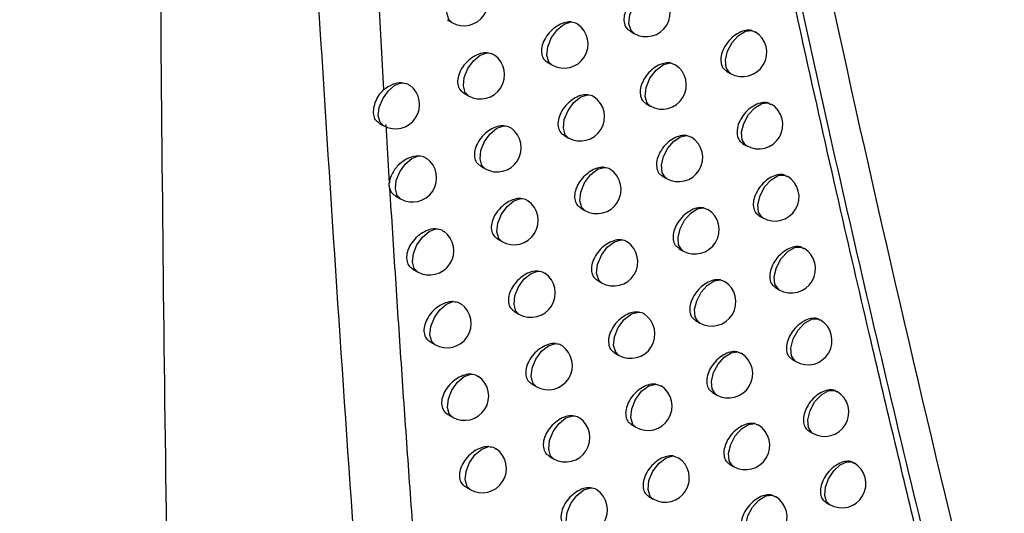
# Model space of a CAD drawing. Header units: millimetres. Extents: x -117 to 444, y -157 to 472.
# Tile 152 of 160: x 349.69 to 359.87, y 285.7 to 290.8. Entities that reach past the tile are written whole.
import ezdxf

# ---------------------------------------------------------------- set-up
doc = ezdxf.new("R2010")
doc.units = ezdxf.units.MM

msp = doc.modelspace()

# ---------------------------------------------------------------- linework, layer by layer
at = {"color": 7, "linetype": 'Continuous', "lineweight": 25}
for p, q in [((353.34, 292.114), (353.455, 290.072)), ((354.111, 290.797), (354.16, 290.768)), ((355.999, 290.682), (356.043, 290.657)), ((357.262, 290.687), (357.294, 290.67)), ((355.148, 290.357), (355.194, 290.33)), ((356.419, 290.351), (356.469, 290.332)), ((356.999, 290.267), (357.04, 290.243)), ((354.282, 290.041), (354.331, 290.012)), ((356.166, 289.931), (356.209, 289.906)), ((357.43, 289.939), (357.459, 289.923)), ((353.406, 289.73), (353.452, 289.703)), ((353.476, 289.714), (353.513, 289.109)), ((355.318, 289.604), (355.364, 289.578)), ((356.59, 289.602), (356.637, 289.584)), ((357.166, 289.519), (357.206, 289.496)), ((354.455, 289.286), (354.503, 289.258)), ((356.335, 289.182), (356.378, 289.158)), ((357.6, 289.193), (357.627, 289.178)), ((353.576, 288.977), (353.628, 288.948)), ((355.49, 288.854), (355.535, 288.828)), ((356.762, 288.855), (356.806, 288.837)), ((357.334, 288.773), (357.374, 288.751)), ((354.63, 288.534), (354.678, 288.506)), ((356.506, 288.435), (356.548, 288.411)), ((357.773, 288.449), (357.796, 288.435)), ((353.755, 288.223), (353.805, 288.194)), ((355.664, 288.105), (355.708, 288.079)), ((356.937, 288.11), (356.978, 288.092)), ((357.505, 288.03), (357.544, 288.007)), ((354.807, 287.783), (354.854, 287.756)), ((356.679, 287.69), (356.721, 287.666)), ((357.947, 287.706), (357.967, 287.693)), ((353.935, 287.47), (353.985, 287.442)), ((355.839, 287.358), (355.884, 287.333)), ((357.113, 287.366), (357.151, 287.349)), ((357.677, 287.288), (357.715, 287.265)), ((354.985, 287.035), (355.032, 287.008)), ((356.268, 287.033), (356.322, 287.014)), ((356.854, 286.946), (356.895, 286.923)), ((358.124, 286.966), (358.14, 286.954)), ((354.117, 286.72), (354.166, 286.691)), ((357.292, 286.625), (357.327, 286.608)), ((356.017, 286.613), (356.061, 286.588)), ((357.851, 286.548), (357.889, 286.526)), ((355.166, 286.288), (355.212, 286.261)), ((356.449, 286.29), (356.5, 286.271)), ((358.303, 286.226), (358.316, 286.217)), ((357.031, 286.205), (357.071, 286.181)), ((354.3, 285.971), (354.349, 285.943)), ((356.197, 285.87), (356.24, 285.845)), ((357.472, 285.885), (357.504, 285.869)), ((358.028, 285.809), (358.065, 285.788))]:
    msp.add_line(p, q, dxfattribs=at)
at = {"color": 7, "linetype": 'Continuous', "lineweight": 25, "flags": 128}
for points in [[(354.16, 290.768), (354.128, 290.801), (354.109, 290.869), (354.118, 290.956), (354.155, 291.047), (354.212, 291.128), (354.281, 291.187), (354.351, 291.212)], [(356.043, 290.657), (356.013, 290.685), (355.991, 290.755), (356.001, 290.847), (356.041, 290.944), (356.104, 291.027), (356.178, 291.084), (356.251, 291.102)], [(355.194, 290.33), (355.163, 290.36), (355.143, 290.43), (355.153, 290.519), (355.191, 290.613), (355.251, 290.695), (355.322, 290.753), (355.394, 290.775)], [(357.04, 290.243), (357.03, 290.25), (356.995, 290.303), (356.989, 290.382), (357.011, 290.473), (357.059, 290.562), (357.124, 290.635), (357.195, 290.679), (357.262, 290.687)], [(354.331, 290.012), (354.299, 290.045), (354.279, 290.113), (354.289, 290.2), (354.326, 290.292), (354.383, 290.373), (354.453, 290.431), (354.523, 290.456)], [(356.209, 289.906), (356.18, 289.934), (356.158, 290.004), (356.168, 290.097), (356.208, 290.194), (356.272, 290.278), (356.347, 290.334), (356.419, 290.351)], [(353.452, 289.703), (353.419, 289.738), (353.4, 289.805), (353.41, 289.891), (353.445, 289.981), (353.502, 290.061), (353.569, 290.12), (353.638, 290.147)], [(355.364, 289.578), (355.333, 289.608), (355.313, 289.677), (355.322, 289.767), (355.361, 289.861), (355.421, 289.944), (355.493, 290.001), (355.565, 290.023)], [(357.206, 289.496), (357.196, 289.503), (357.162, 289.556), (357.155, 289.635), (357.178, 289.727), (357.226, 289.817), (357.291, 289.889), (357.363, 289.932), (357.43, 289.939)], [(354.503, 289.258), (354.471, 289.29), (354.452, 289.359), (354.461, 289.446), (354.498, 289.538), (354.557, 289.62), (354.626, 289.678), (354.697, 289.703)], [(356.378, 289.158), (356.365, 289.167), (356.333, 289.219), (356.327, 289.296), (356.348, 289.384), (356.393, 289.471), (356.455, 289.543), (356.524, 289.589), (356.59, 289.602)], [(353.628, 288.948), (353.595, 288.981), (353.576, 289.049), (353.586, 289.135), (353.621, 289.225), (353.678, 289.306), (353.746, 289.364), (353.815, 289.391)], [(355.535, 288.828), (355.505, 288.857), (355.484, 288.926), (355.494, 289.016), (355.532, 289.111), (355.593, 289.195), (355.666, 289.252), (355.737, 289.272)], [(357.374, 288.751), (357.365, 288.757), (357.33, 288.81), (357.323, 288.889), (357.346, 288.982), (357.395, 289.073), (357.461, 289.145), (357.534, 289.188), (357.6, 289.193)], [(354.678, 288.506), (354.646, 288.538), (354.626, 288.606), (354.636, 288.694), (354.673, 288.787), (354.732, 288.869), (354.802, 288.927), (354.872, 288.951)], [(356.548, 288.411), (356.536, 288.419), (356.504, 288.472), (356.498, 288.549), (356.519, 288.638), (356.564, 288.725), (356.627, 288.797), (356.696, 288.843), (356.762, 288.855)], [(353.805, 288.194), (353.772, 288.227), (353.754, 288.295), (353.763, 288.381), (353.799, 288.471), (353.856, 288.552), (353.925, 288.611), (353.994, 288.637)], [(355.708, 288.079), (355.679, 288.108), (355.657, 288.178), (355.667, 288.268), (355.706, 288.364), (355.767, 288.447), (355.84, 288.504), (355.912, 288.524)], [(357.544, 288.007), (357.536, 288.012), (357.5, 288.066), (357.493, 288.146), (357.516, 288.239), (357.566, 288.33), (357.633, 288.403), (357.706, 288.445), (357.773, 288.449)], [(354.854, 287.756), (354.823, 287.787), (354.803, 287.856), (354.812, 287.944), (354.85, 288.037), (354.909, 288.119), (354.979, 288.177), (355.05, 288.201)], [(356.721, 287.666), (356.709, 287.674), (356.676, 287.727), (356.67, 287.804), (356.692, 287.893), (356.737, 287.981), (356.8, 288.053), (356.87, 288.099), (356.937, 288.11)], [(353.985, 287.442), (353.952, 287.474), (353.933, 287.542), (353.943, 287.629), (353.979, 287.72), (354.036, 287.801), (354.105, 287.859), (354.175, 287.885)], [(355.884, 287.333), (355.854, 287.361), (355.832, 287.431), (355.842, 287.522), (355.881, 287.618), (355.943, 287.701), (356.017, 287.758), (356.089, 287.777)], [(357.715, 287.265), (357.708, 287.27), (357.672, 287.323), (357.665, 287.404), (357.688, 287.499), (357.739, 287.59), (357.807, 287.663), (357.881, 287.704), (357.947, 287.706)], [(355.032, 287.008), (355.001, 287.038), (354.981, 287.107), (354.99, 287.196), (355.028, 287.289), (355.087, 287.372), (355.159, 287.429), (355.23, 287.452)], [(356.895, 286.923), (356.884, 286.93), (356.851, 286.983), (356.844, 287.061), (356.866, 287.151), (356.913, 287.239), (356.976, 287.311), (357.047, 287.356), (357.113, 287.366)], [(354.166, 286.691), (354.134, 286.724), (354.115, 286.792), (354.124, 286.879), (354.16, 286.97), (354.218, 287.052), (354.287, 287.11), (354.357, 287.135)], [(356.061, 286.588), (356.032, 286.616), (356.01, 286.686), (356.019, 286.777), (356.059, 286.874), (356.122, 286.958), (356.196, 287.014), (356.268, 287.033)], [(357.889, 286.526), (357.883, 286.53), (357.846, 286.583), (357.839, 286.664), (357.863, 286.76), (357.914, 286.852), (357.983, 286.925), (358.057, 286.965), (358.124, 286.966)], [(355.212, 286.261), (355.181, 286.291), (355.161, 286.36), (355.17, 286.449), (355.208, 286.543), (355.268, 286.626), (355.34, 286.684), (355.411, 286.706)], [(357.071, 286.181), (357.061, 286.188), (357.027, 286.241), (357.021, 286.319), (357.043, 286.41), (357.09, 286.499), (357.154, 286.571), (357.225, 286.616), (357.292, 286.625)], [(354.349, 285.943), (354.317, 285.975), (354.298, 286.043), (354.307, 286.13), (354.344, 286.222), (354.402, 286.304), (354.471, 286.362), (354.541, 286.387)], [(356.24, 285.845), (356.211, 285.872), (356.189, 285.943), (356.198, 286.035), (356.238, 286.132), (356.302, 286.216), (356.376, 286.272), (356.449, 286.29)], [(358.065, 285.788), (358.034, 285.818), (358.014, 285.883), (358.021, 285.966), (358.054, 286.055), (358.107, 286.136), (358.173, 286.198), (358.242, 286.229), (358.303, 286.226)], [(355.394, 285.517), (355.364, 285.546), (355.343, 285.615), (355.352, 285.705), (355.39, 285.799), (355.451, 285.882), (355.523, 285.94), (355.594, 285.962)], [(357.25, 285.442), (357.24, 285.448), (357.206, 285.501), (357.199, 285.58), (357.221, 285.671), (357.269, 285.761), (357.334, 285.833), (357.405, 285.877), (357.472, 285.885)]]:
    msp.add_lwpolyline(points, dxfattribs=at)
at = {"color": 7, "linetype": 'Continuous', "lineweight": 25}
for centre, end in [((354.285, 290.985), 54.3744), ((356.168, 290.873), 56.9771), ((355.319, 290.547), 55.6717), ((357.165, 290.46), 58.3528), ((354.456, 290.229), 54.6035), ((356.334, 290.123), 57.1834), ((353.577, 289.92), 53.438), ((355.489, 289.795), 55.8578), ((357.331, 289.713), 58.542), ((354.628, 289.475), 54.8267), ((356.503, 289.374), 57.3886), ((353.753, 289.164), 53.692), ((355.66, 289.044), 56.0364), ((357.499, 288.967), 58.7269), ((354.803, 288.723), 55.0439), ((356.673, 288.627), 57.5926), ((353.93, 288.41), 53.9405), ((355.833, 288.296), 56.2068), ((357.669, 288.224), 58.9062), ((354.979, 287.973), 55.2547), ((356.846, 287.882), 57.7951), ((354.11, 287.658), 54.1833), ((356.009, 287.549), 56.3684), ((357.84, 287.482), 59.0784), ((355.157, 287.224), 55.4589), ((357.02, 287.139), 57.9958), ((354.291, 286.908), 54.4203), ((356.186, 286.804), 56.885), ((358.014, 286.742), 59.2415), ((355.337, 286.478), 55.656), ((357.196, 286.398), 58.1941), ((354.474, 286.16), 54.6513), ((356.365, 286.062), 57.0947), ((358.19, 286.004), 59.393), ((355.519, 285.733), 55.8457), ((357.375, 285.658), 58.3895)]:
    msp.add_arc(centre, 0.25, 240.0027, end, dxfattribs=at)
for points, knots in [([(292.084, 301.917), (292.962, 301.056), (293.867, 300.2), (295.731, 298.502), (296.691, 297.659), (299.636, 295.157), (301.695, 293.524), (308.15, 288.73), (312.826, 285.671), (320.409, 281.293), (323.015, 279.878), (328.381, 277.138), (331.142, 275.813), (335.399, 273.892), (336.837, 273.263), (339.753, 272.027), (341.227, 271.422), (345.688, 269.647), (348.718, 268.518), (351.804, 267.441)], [0, 0, 0, 0, 0.0625, 0.0625, 0.125, 0.125, 0.25, 0.25, 0.5, 0.5, 0.625, 0.625, 0.75, 0.75, 0.8125, 0.8125, 0.875, 0.875, 1, 1, 1, 1]), ([(360.203, 280.632), (360.123, 280.933), (359.962, 281.542), (359.722, 282.469), (359.479, 283.422), (359.235, 284.399), (358.988, 285.4), (358.741, 286.428), (358.47, 287.569), (358.161, 288.905), (357.798, 290.518), (357.388, 292.401), (357.108, 293.754), (356.959, 294.474)], [0, 0, 0, 0, 0.066718, 0.135014, 0.204886, 0.276331, 0.349348, 0.423933, 0.500085, 0.5971, 0.71279, 0.847107, 1, 1, 1, 1]), ([(360.26, 280.682), (359.963, 281.808), (359.67, 282.939), (359.1, 285.216), (358.823, 286.362), (358.282, 288.667), (358.018, 289.825), (357.509, 292.158), (357.264, 293.333), (357.019, 294.509)], [0, 0, 0, 0, 0.25, 0.25, 0.5, 0.5, 0.75, 0.75, 1, 1, 1, 1]), ([(354.655, 269.811), (354.241, 273.503), (353.427, 280.765), (352.961, 288.149), (352.732, 291.78)], [0, 0, 0, 0, 0.508241, 1, 1, 1, 1]), ([(351.804, 267.441), (351.592, 271.454), (351.438, 275.469), (351.23, 283.51), (351.177, 287.534), (351.148, 291.572)], [0, 0, 0, 0, 0.5, 0.5, 1, 1, 1, 1]), ([(356.251, 291.102), (356.235, 291.102), (356.197, 291.103), (356.131, 291.081), (356.06, 291.035), (356, 290.971), (355.957, 290.897), (355.936, 290.822), (355.94, 290.756), (355.962, 290.707), (355.99, 290.691), (356.001, 290.685)], [0, 0, 0, 0, 0.088477, 0.2085587, 0.3299689, 0.4514506, 0.5716215, 0.6896743, 0.805814, 0.9211335, 1, 1, 1, 1]), ([(355.394, 290.775), (355.381, 290.775), (355.346, 290.775), (355.283, 290.755), (355.211, 290.709), (355.149, 290.646), (355.105, 290.572), (355.084, 290.497), (355.088, 290.431), (355.111, 290.382), (355.138, 290.366), (355.15, 290.359)], [0, 0, 0, 0, 0.068512, 0.191454, 0.316057, 0.440724, 0.563708, 0.684013, 0.801937, 0.918871, 1, 1, 1, 1]), ([(355.394, 290.775), (355.415, 290.773), (355.441, 290.77), (355.457, 290.754), (355.459, 290.751)], [0, 0, 0, 0, 0.8349312, 1, 1, 1, 1]), ([(357.262, 290.687), (357.261, 290.687), (357.242, 290.691), (357.198, 290.691), (357.128, 290.667), (357.059, 290.619), (357, 290.555), (356.958, 290.481), (356.938, 290.406), (356.942, 290.339), (356.964, 290.291), (356.99, 290.275), (357.001, 290.269)], [0, 0, 0, 0, 0.003588, 0.118126, 0.234084, 0.351031, 0.468051, 0.584131, 0.698663, 0.811768, 0.92424, 1, 1, 1, 1]), ([(354.523, 290.456), (354.513, 290.456), (354.481, 290.455), (354.42, 290.437), (354.346, 290.393), (354.283, 290.33), (354.238, 290.256), (354.217, 290.182), (354.221, 290.116), (354.244, 290.066), (354.272, 290.05), (354.283, 290.043)], [0, 0, 0, 0, 0.052065, 0.177447, 0.304859, 0.432322, 0.557678, 0.679724, 0.798873, 0.916854, 1, 1, 1, 1]), ([(354.523, 290.456), (354.545, 290.455), (354.575, 290.452), (354.594, 290.435), (354.599, 290.43)], [0, 0, 0, 0, 0.734383, 1, 1, 1, 1]), ([(356.419, 290.351), (356.403, 290.352), (356.364, 290.353), (356.297, 290.33), (356.227, 290.284), (356.167, 290.22), (356.124, 290.146), (356.104, 290.071), (356.108, 290.005), (356.13, 289.956), (356.157, 289.94), (356.168, 289.934)], [0, 0, 0, 0, 0.0923675, 0.2118976, 0.3327011, 0.4535777, 0.573206, 0.6908106, 0.8065816, 0.9215607, 1, 1, 1, 1]), ([(353.638, 290.147), (353.661, 290.145), (353.694, 290.143), (353.717, 290.124), (353.724, 290.118)], [0, 0, 0, 0, 0.665295, 1, 1, 1, 1]), ([(353.407, 289.732), (353.398, 289.738), (353.373, 289.752), (353.353, 289.799), (353.349, 289.866), (353.366, 289.942), (353.4, 290.016), (353.437, 290.054), (353.455, 290.072)], [0, 0, 0, 0, 0.1180155, 0.2969284, 0.4779232, 0.6591673, 0.8401867, 1, 1, 1, 1]), ([(355.565, 290.023), (355.551, 290.023), (355.516, 290.023), (355.452, 290.002), (355.381, 289.957), (355.319, 289.893), (355.275, 289.819), (355.254, 289.745), (355.258, 289.679), (355.281, 289.63), (355.308, 289.613), (355.32, 289.607)], [0, 0, 0, 0, 0.071873, 0.194322, 0.318366, 0.442477, 0.564982, 0.684923, 0.802576, 0.91927, 1, 1, 1, 1]), ([(355.565, 290.023), (355.586, 290.02), (355.611, 290.018), (355.626, 290.002), (355.628, 290)], [0, 0, 0, 0, 0.858763, 1, 1, 1, 1]), ([(357.43, 289.939), (357.429, 289.939), (357.408, 289.944), (357.364, 289.944), (357.294, 289.919), (357.225, 289.872), (357.166, 289.807), (357.125, 289.733), (357.105, 289.658), (357.109, 289.592), (357.13, 289.543), (357.157, 289.528), (357.168, 289.522)], [0, 0, 0, 0, 0.009095, 0.123026, 0.238312, 0.35454, 0.470843, 0.586255, 0.700192, 0.812767, 0.924733, 1, 1, 1, 1]), ([(354.697, 289.703), (354.687, 289.702), (354.654, 289.702), (354.592, 289.683), (354.519, 289.639), (354.456, 289.575), (354.411, 289.502), (354.39, 289.427), (354.394, 289.361), (354.417, 289.312), (354.445, 289.296), (354.456, 289.289)], [0, 0, 0, 0, 0.055036, 0.179964, 0.306845, 0.433782, 0.558703, 0.680451, 0.799411, 0.917238, 1, 1, 1, 1]), ([(354.697, 289.703), (354.719, 289.701), (354.748, 289.698), (354.766, 289.681), (354.771, 289.677)], [0, 0, 0, 0, 0.7509622, 1, 1, 1, 1]), ([(356.59, 289.602), (356.572, 289.603), (356.534, 289.605), (356.466, 289.581), (356.396, 289.535), (356.336, 289.471), (356.293, 289.397), (356.273, 289.322), (356.277, 289.256), (356.299, 289.207), (356.326, 289.191), (356.337, 289.185)], [0, 0, 0, 0, 0.096387, 0.215351, 0.335534, 0.455791, 0.574861, 0.691998, 0.807379, 0.921996, 1, 1, 1, 1]), ([(353.815, 289.391), (353.752, 289.391), (353.676, 289.358), (353.588, 289.277), (353.563, 289.245), (353.527, 289.178), (353.516, 289.142), (353.514, 289.109)], [0, 0, 0, 0, 0.5, 0.5, 0.75, 0.75, 1, 1, 1, 1]), ([(353.815, 289.391), (353.838, 289.39), (353.87, 289.387), (353.892, 289.369), (353.899, 289.362)], [0, 0, 0, 0, 0.677832, 1, 1, 1, 1]), ([(355.737, 289.272), (355.724, 289.273), (355.688, 289.273), (355.624, 289.252), (355.552, 289.206), (355.491, 289.142), (355.447, 289.069), (355.426, 288.994), (355.431, 288.928), (355.453, 288.879), (355.48, 288.863), (355.491, 288.856)], [0, 0, 0, 0, 0.075333, 0.197278, 0.320755, 0.444301, 0.566315, 0.685875, 0.803239, 0.919675, 1, 1, 1, 1]), ([(355.737, 289.272), (355.759, 289.27), (355.783, 289.267), (355.797, 289.252), (355.799, 289.25)], [0, 0, 0, 0, 0.884656, 1, 1, 1, 1]), ([(357.6, 289.193), (357.598, 289.194), (357.577, 289.199), (357.531, 289.199), (357.461, 289.174), (357.393, 289.126), (357.335, 289.062), (357.293, 288.987), (357.273, 288.912), (357.277, 288.846), (357.299, 288.797), (357.325, 288.782), (357.336, 288.776)], [0, 0, 0, 0, 0.014827, 0.128124, 0.242713, 0.358201, 0.473764, 0.588481, 0.701796, 0.813811, 0.925241, 1, 1, 1, 1]), ([(353.516, 289.062), (353.515, 289.069), (353.513, 289.084), (353.513, 289.101), (353.513, 289.109)], [0, 0, 0, 0, 0.499986, 1, 1, 1, 1]), ([(353.516, 289.061), (353.536, 288.749), (353.576, 288.124), (353.638, 287.188), (353.703, 286.251), (353.749, 285.627), (353.771, 285.315)], [0, 0, 0, 0, 0.2494558, 0.4992732, 0.749454, 1, 1, 1, 1]), ([(353.516, 289.061), (353.517, 289.059), (353.522, 289.037), (353.538, 289.003), (353.566, 288.986), (353.578, 288.979)], [0, 0, 0, 0, 0.0650274, 0.6105248, 1, 1, 1, 1]), ([(354.872, 288.951), (354.862, 288.95), (354.828, 288.95), (354.767, 288.931), (354.694, 288.886), (354.631, 288.823), (354.586, 288.749), (354.565, 288.675), (354.569, 288.609), (354.592, 288.56), (354.62, 288.543), (354.631, 288.536)], [0, 0, 0, 0, 0.058087, 0.182553, 0.308897, 0.435301, 0.559778, 0.681215, 0.79997, 0.917625, 1, 1, 1, 1]), ([(354.872, 288.951), (354.894, 288.949), (354.922, 288.946), (354.94, 288.929), (354.944, 288.925)], [0, 0, 0, 0, 0.7686896, 1, 1, 1, 1]), ([(356.762, 288.855), (356.744, 288.856), (356.705, 288.858), (356.636, 288.834), (356.567, 288.788), (356.507, 288.723), (356.465, 288.649), (356.444, 288.575), (356.448, 288.508), (356.47, 288.46), (356.497, 288.444), (356.508, 288.438)], [0, 0, 0, 0, 0.100543, 0.218924, 0.338472, 0.458096, 0.57659, 0.69324, 0.808208, 0.92244, 1, 1, 1, 1]), ([(353.994, 288.637), (353.986, 288.637), (353.954, 288.636), (353.895, 288.619), (353.82, 288.575), (353.756, 288.512), (353.71, 288.439), (353.689, 288.364), (353.693, 288.298), (353.716, 288.249), (353.744, 288.232), (353.756, 288.225)], [0, 0, 0, 0, 0.043626, 0.170288, 0.299211, 0.428178, 0.554772, 0.677669, 0.797354, 0.915766, 1, 1, 1, 1]), ([(353.994, 288.637), (354.016, 288.636), (354.048, 288.634), (354.069, 288.615), (354.076, 288.609)], [0, 0, 0, 0, 0.691086, 1, 1, 1, 1]), ([(355.912, 288.524), (355.898, 288.524), (355.862, 288.525), (355.797, 288.503), (355.726, 288.458), (355.665, 288.394), (355.621, 288.32), (355.6, 288.245), (355.605, 288.179), (355.627, 288.13), (355.654, 288.114), (355.665, 288.108)], [0, 0, 0, 0, 0.0788974, 0.2003272, 0.3232265, 0.4461973, 0.5677077, 0.6868716, 0.8039274, 0.920086, 1, 1, 1, 1]), ([(355.912, 288.524), (355.933, 288.522), (355.957, 288.519), (355.971, 288.504), (355.972, 288.503)], [0, 0, 0, 0, 0.912899, 1, 1, 1, 1]), ([(357.773, 288.449), (357.769, 288.45), (357.748, 288.456), (357.701, 288.455), (357.631, 288.43), (357.563, 288.383), (357.505, 288.318), (357.464, 288.244), (357.444, 288.168), (357.448, 288.102), (357.469, 288.054), (357.496, 288.038), (357.506, 288.032)], [0, 0, 0, 0, 0.020801, 0.133436, 0.2473, 0.362023, 0.476819, 0.590816, 0.703478, 0.814902, 0.925764, 1, 1, 1, 1]), ([(355.05, 288.201), (355.039, 288.2), (355.005, 288.2), (354.943, 288.181), (354.87, 288.136), (354.808, 288.072), (354.763, 287.999), (354.742, 287.924), (354.746, 287.858), (354.769, 287.809), (354.797, 287.793), (354.808, 287.786)], [0, 0, 0, 0, 0.06122, 0.185216, 0.311017, 0.436881, 0.560906, 0.682017, 0.800549, 0.918017, 1, 1, 1, 1]), ([(355.05, 288.201), (355.072, 288.199), (355.099, 288.196), (355.116, 288.179), (355.12, 288.176)], [0, 0, 0, 0, 0.787698, 1, 1, 1, 1]), ([(356.937, 288.11), (356.918, 288.111), (356.878, 288.114), (356.809, 288.089), (356.739, 288.043), (356.68, 287.978), (356.638, 287.904), (356.617, 287.829), (356.621, 287.763), (356.643, 287.714), (356.67, 287.699), (356.681, 287.692)], [0, 0, 0, 0, 0.104843, 0.222624, 0.341522, 0.460496, 0.578396, 0.694538, 0.80907, 0.922894, 1, 1, 1, 1]), ([(354.175, 287.885), (354.166, 287.885), (354.134, 287.884), (354.074, 287.867), (354, 287.823), (353.936, 287.76), (353.891, 287.686), (353.869, 287.612), (353.873, 287.546), (353.896, 287.496), (353.924, 287.48), (353.936, 287.473)], [0, 0, 0, 0, 0.046433, 0.172656, 0.301054, 0.4295, 0.555678, 0.678308, 0.797846, 0.916147, 1, 1, 1, 1]), ([(354.175, 287.885), (354.197, 287.884), (354.228, 287.882), (354.248, 287.863), (354.254, 287.858)], [0, 0, 0, 0, 0.705128, 1, 1, 1, 1]), ([(356.089, 287.777), (356.074, 287.778), (356.037, 287.778), (355.972, 287.756), (355.901, 287.711), (355.84, 287.647), (355.797, 287.573), (355.776, 287.498), (355.781, 287.432), (355.803, 287.383), (355.83, 287.367), (355.841, 287.361)], [0, 0, 0, 0, 0.082572, 0.203474, 0.325785, 0.44817, 0.569163, 0.687913, 0.804642, 0.920503, 1, 1, 1, 1]), ([(356.089, 287.777), (356.11, 287.775), (356.132, 287.772), (356.146, 287.758), (356.147, 287.757)], [0, 0, 0, 0, 0.943838, 1, 1, 1, 1]), ([(357.947, 287.706), (357.943, 287.708), (357.92, 287.714), (357.873, 287.714), (357.803, 287.688), (357.735, 287.641), (357.677, 287.576), (357.636, 287.501), (357.616, 287.426), (357.62, 287.36), (357.642, 287.311), (357.668, 287.296), (357.679, 287.29)], [0, 0, 0, 0, 0.027034, 0.138977, 0.252089, 0.366018, 0.480021, 0.593266, 0.705245, 0.816044, 0.926304, 1, 1, 1, 1]), ([(355.23, 287.452), (355.218, 287.452), (355.183, 287.452), (355.121, 287.432), (355.049, 287.387), (354.986, 287.324), (354.942, 287.25), (354.921, 287.175), (354.925, 287.109), (354.948, 287.06), (354.975, 287.044), (354.987, 287.037)], [0, 0, 0, 0, 0.06444, 0.187957, 0.313208, 0.438525, 0.562086, 0.682857, 0.801151, 0.918412, 1, 1, 1, 1]), ([(355.23, 287.452), (355.251, 287.45), (355.278, 287.448), (355.294, 287.431), (355.297, 287.428)], [0, 0, 0, 0, 0.808141, 1, 1, 1, 1]), ([(357.113, 287.366), (357.094, 287.368), (357.053, 287.371), (356.983, 287.346), (356.914, 287.299), (356.855, 287.235), (356.813, 287.161), (356.792, 287.086), (356.796, 287.019), (356.818, 286.971), (356.845, 286.955), (356.856, 286.949)], [0, 0, 0, 0, 0.109296, 0.226458, 0.344688, 0.462996, 0.580283, 0.695894, 0.809967, 0.923358, 1, 1, 1, 1]), ([(354.357, 287.135), (354.348, 287.135), (354.316, 287.134), (354.255, 287.116), (354.181, 287.072), (354.118, 287.009), (354.073, 286.936), (354.051, 286.861), (354.055, 286.795), (354.078, 286.746), (354.106, 286.729), (354.118, 286.722)], [0, 0, 0, 0, 0.049311, 0.175087, 0.302956, 0.430878, 0.556631, 0.678982, 0.798356, 0.91653, 1, 1, 1, 1]), ([(354.357, 287.135), (354.379, 287.134), (354.41, 287.131), (354.429, 287.113), (354.435, 287.108)], [0, 0, 0, 0, 0.720039, 1, 1, 1, 1]), ([(356.268, 287.033), (356.252, 287.033), (356.215, 287.034), (356.149, 287.012), (356.079, 286.966), (356.018, 286.902), (355.975, 286.828), (355.954, 286.753), (355.958, 286.687), (355.98, 286.638), (356.008, 286.622), (356.019, 286.616)], [0, 0, 0, 0, 0.086361, 0.206722, 0.328434, 0.450222, 0.570684, 0.689003, 0.805383, 0.920927, 1, 1, 1, 1]), ([(358.124, 286.966), (358.119, 286.967), (358.095, 286.975), (358.046, 286.974), (357.977, 286.949), (357.909, 286.901), (357.852, 286.836), (357.811, 286.761), (357.791, 286.686), (357.795, 286.62), (357.816, 286.571), (357.842, 286.556), (357.853, 286.55)], [0, 0, 0, 0, 0.033548, 0.144766, 0.257093, 0.370199, 0.483378, 0.595842, 0.707103, 0.81724, 0.926863, 1, 1, 1, 1]), ([(355.411, 286.706), (355.399, 286.706), (355.364, 286.706), (355.301, 286.686), (355.229, 286.64), (355.167, 286.577), (355.123, 286.503), (355.102, 286.429), (355.106, 286.362), (355.129, 286.313), (355.156, 286.297), (355.167, 286.291)], [0, 0, 0, 0, 0.06775, 0.190779, 0.315472, 0.440235, 0.563322, 0.683738, 0.801775, 0.918812, 1, 1, 1, 1]), ([(355.411, 286.706), (355.432, 286.704), (355.458, 286.701), (355.474, 286.685), (355.477, 286.682)], [0, 0, 0, 0, 0.830197, 1, 1, 1, 1]), ([(357.292, 286.625), (357.271, 286.627), (357.23, 286.63), (357.159, 286.604), (357.091, 286.558), (357.031, 286.493), (356.99, 286.419), (356.969, 286.344), (356.973, 286.278), (356.995, 286.229), (357.022, 286.214), (357.033, 286.207)], [0, 0, 0, 0, 0.11391, 0.230433, 0.347979, 0.465601, 0.582255, 0.697313, 0.810901, 0.923832, 1, 1, 1, 1]), ([(354.541, 286.387), (354.532, 286.387), (354.499, 286.386), (354.438, 286.368), (354.365, 286.324), (354.301, 286.26), (354.257, 286.187), (354.235, 286.112), (354.239, 286.046), (354.262, 285.997), (354.29, 285.981), (354.302, 285.974)], [0, 0, 0, 0, 0.052262, 0.177585, 0.30492, 0.432313, 0.557633, 0.679691, 0.798886, 0.916916, 1, 1, 1, 1]), ([(354.541, 286.387), (354.563, 286.386), (354.593, 286.383), (354.612, 286.366), (354.617, 286.361)], [0, 0, 0, 0, 0.735911, 1, 1, 1, 1]), ([(356.449, 286.29), (356.433, 286.29), (356.395, 286.292), (356.328, 286.269), (356.258, 286.223), (356.197, 286.158), (356.155, 286.085), (356.134, 286.01), (356.138, 285.943), (356.16, 285.895), (356.187, 285.879), (356.198, 285.872)], [0, 0, 0, 0, 0.090272, 0.210078, 0.331179, 0.452356, 0.572272, 0.690141, 0.806153, 0.921358, 1, 1, 1, 1]), ([(358.303, 286.226), (358.296, 286.229), (358.272, 286.237), (358.222, 286.236), (358.153, 286.21), (358.085, 286.162), (358.028, 286.097), (357.987, 286.023), (357.967, 285.948), (357.971, 285.881), (357.992, 285.833), (358.019, 285.818), (358.029, 285.812)], [0, 0, 0, 0, 0.040367, 0.150823, 0.262332, 0.374582, 0.486905, 0.598551, 0.709058, 0.818496, 0.927442, 1, 1, 1, 1]), ([(355.594, 285.962), (355.581, 285.962), (355.546, 285.962), (355.483, 285.941), (355.411, 285.896), (355.349, 285.832), (355.306, 285.758), (355.285, 285.684), (355.289, 285.617), (355.311, 285.568), (355.339, 285.552), (355.35, 285.546)], [0, 0, 0, 0, 0.071156, 0.193686, 0.317814, 0.442013, 0.564615, 0.684661, 0.802422, 0.919217, 1, 1, 1, 1]), ([(355.594, 285.962), (355.616, 285.959), (355.641, 285.957), (355.656, 285.941), (355.658, 285.939)], [0, 0, 0, 0, 0.8540742, 1, 1, 1, 1]), ([(357.472, 285.885), (357.471, 285.885), (357.452, 285.89), (357.408, 285.89), (357.338, 285.865), (357.269, 285.818), (357.21, 285.753), (357.168, 285.679), (357.148, 285.604), (357.152, 285.538), (357.174, 285.489), (357.201, 285.474), (357.211, 285.468)], [0, 0, 0, 0, 0.0042956, 0.1187499, 0.2346075, 0.3514405, 0.4683508, 0.5843427, 0.6988154, 0.811885, 0.9243235, 1, 1, 1, 1])]:
    msp.add_open_spline(points, degree=3, knots=knots, dxfattribs=at)
for points in [[(357.425, 294.126), (358.316, 289.779), (359.307, 285.52), (360.395, 281.353)], [(353.638, 290.147), (353.579, 290.146), (353.511, 290.119), (353.455, 290.072)]]:
    msp.add_open_spline(points, degree=3, dxfattribs=at)

doc.saveas('drawing.dxf')
